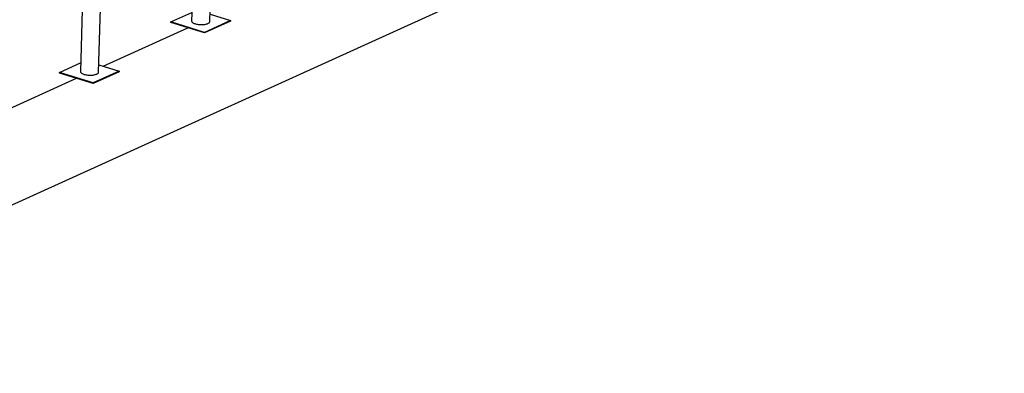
# Model space of a CAD drawing. Header units: millimetres. Extents: x 0 to 841, y 0 to 594.
# Tile 109 of 155: x 719 to 800, y 155 to 184. Entities that reach past the tile are written whole.
import ezdxf

# ---------------------------------------------------------------- set-up
doc = ezdxf.new("R2010")
doc.units = ezdxf.units.MM
doc.layers.add('TRAIT-FORT', color=4, linetype='Continuous', lineweight=25)

msp = doc.modelspace()

# ---------------------------------------------------------------- linework, layer by layer
at = {"layer": 'TRAIT-FORT', "color": 4, "linetype": 'Continuous', "lineweight": 25}
for p, q in [((688.36318, 155.22005), (825.65117, 217.59634)), ((734.22894, 204.5005), (733.62101, 184.20722)), ((735.12034, 184.1623), (735.72827, 204.45558)), ((725.9678, 180.00388), (726.57574, 200.29716)), ((724.86442, 193.26589), (724.46848, 180.0488)), ((731.91726, 184.13059), (733.64219, 184.9143)), ((735.13834, 184.76326), (736.82409, 184.23893)), ((731.91587, 184.08415), (731.91726, 184.13059)), ((734.68711, 183.2222), (731.91587, 184.08415)), ((734.6885, 183.26863), (731.91726, 184.13059)), ((736.8227, 184.1925), (734.68711, 183.2222)), ((736.82409, 184.23893), (734.6885, 183.26863)), ((736.82409, 184.23893), (736.8227, 184.1925)), ((726.34578, 180.49288), (733.30149, 183.65318)), ((734.68711, 183.2222), (734.6885, 183.26863)), ((722.76472, 179.97217), (724.48966, 180.75588)), ((725.98581, 180.60484), (727.67155, 180.08051)), ((722.76333, 179.92573), (722.76472, 179.97217)), ((725.53457, 179.06378), (722.76333, 179.92573)), ((725.53596, 179.11022), (722.76472, 179.97217)), ((727.67016, 180.03408), (725.53457, 179.06378)), ((727.67155, 180.08051), (725.53596, 179.11022)), ((727.67155, 180.08051), (727.67016, 180.03408)), ((717.19325, 176.33446), (724.14895, 179.49476)), ((725.53457, 179.06378), (725.53596, 179.11022))]:
    msp.add_line(p, q, dxfattribs=at)
at = {"layer": 'TRAIT-FORT', "color": 4, "linetype": 'Continuous', "lineweight": 25, "flags": 128}
for points in [[(733.62101, 184.20722), (733.62098, 184.20597), (733.62484, 184.17587), (733.63744, 184.14587), (733.65865, 184.11632), (733.6882, 184.08758), (733.72575, 184.05997), (733.77086, 184.03383), (733.823, 184.00946), (733.88157, 183.98714), (733.94587, 183.96714), (734.01515, 183.9497), (734.08859, 183.935), (734.16535, 183.92324), (734.24451, 183.91454), (734.32515, 183.90901), (734.40633, 183.90672), (734.48709, 183.90768), (734.56648, 183.91189), (734.64357, 183.9193), (734.71747, 183.92982), (734.7873, 183.94333), (734.85225, 183.95968), (734.91155, 183.97866), (734.96451, 184.00006)], [(734.96451, 184.00006), (735.01051, 184.02362), (735.049, 184.04907), (735.07954, 184.07611), (735.10178, 184.10443), (735.11544, 184.13369), (735.12034, 184.1623)], [(724.46848, 180.0488), (724.46845, 180.04755), (724.47231, 180.01745), (724.48491, 179.98745), (724.50611, 179.9579), (724.53566, 179.92916), (724.57321, 179.90155), (724.61833, 179.87541), (724.67047, 179.85104), (724.72903, 179.82872), (724.79333, 179.80872), (724.86261, 179.79128), (724.93606, 179.77658), (725.01282, 179.76482), (725.09198, 179.75612), (725.17262, 179.75059), (725.2538, 179.7483), (725.33455, 179.74926), (725.41395, 179.75347), (725.49104, 179.76088), (725.56494, 179.7714), (725.63477, 179.78492), (725.69972, 179.80126), (725.75902, 179.82024), (725.81198, 179.84164)], [(725.81198, 179.84164), (725.85797, 179.8652), (725.89647, 179.89065), (725.92701, 179.91769), (725.94924, 179.94601), (725.9629, 179.97527), (725.9678, 180.00388)]]:
    msp.add_lwpolyline(points, dxfattribs=at)

doc.saveas('drawing.dxf')
